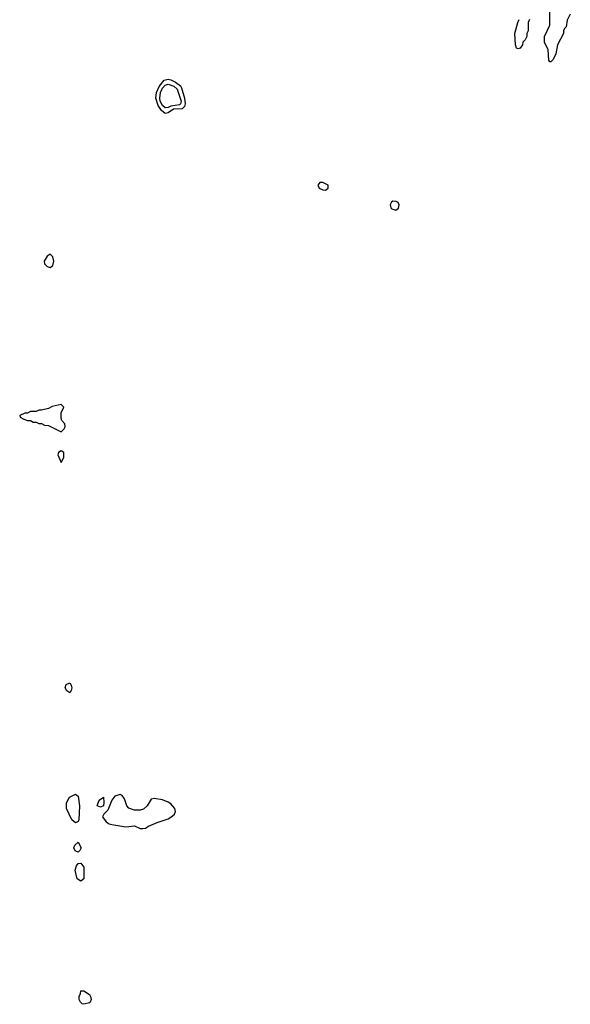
# Model space of a CAD drawing. Header units: inches. Extents: x 2792272 to 2951639, y 860504 to 1033803.
# Tile 117 of 209: x 2834774 to 2838692, y 995515 to 1002530. Entities that reach past the tile are written whole.
import ezdxf

# ---------------------------------------------------------------- set-up
doc = ezdxf.new("R2010")
doc.units = ezdxf.units.IN
doc.header["$MEASUREMENT"] = 0
doc.layers.add('C8030', color=7, linetype='Continuous')
doc.layers.add('C8939', color=7, linetype='Continuous')

msp = doc.modelspace()

# ---------------------------------------------------------------- linework, layer by layer
at = {"layer": 'C8030', "color": 4, "elevation": 8}
for points in [[(2838692, 1002570), (2838670, 1002526), (2838662, 1002478), (2838650, 1002466), (2838644.7, 1002450), (2838644.7, 1002430), (2838602, 1002350), (2838590, 1002286), (2838570, 1002246), (2838554, 1002230), (2838546, 1002230), (2838540.4, 1002240.4), (2838534.6, 1002314.6), (2838508, 1002370), (2838508, 1002410), (2838546, 1002490), (2838546, 1002590)], [(2838402, 1002530), (2838392, 1002510), (2838392, 1002450), (2838382, 1002430), (2838382, 1002410), (2838370, 1002386), (2838354, 1002370), (2838352, 1002350), (2838334.4, 1002325.6), (2838322, 1002322), (2838310, 1002326), (2838302, 1002350), (2838298, 1002430), (2838318, 1002510), (2838328.4, 1002531.6)]]:
    msp.add_lwpolyline(points, dxfattribs=at)
at = {"layer": 'C8030', "color": 4}
for points, elevation in [([(2835810, 1001861), (2835782.8, 1001882.8), (2835759, 1001919), (2835743.5, 1001970), (2835746.8, 1002010), (2835765.7, 1002054.3), (2835802.4, 1002097.6), (2835830, 1002104.7), (2835850, 1002100.2), (2835883.7, 1002083.7), (2835917.2, 1002057.2), (2835924.6, 1002044.6), (2835946, 1001970), (2835952.2, 1001930), (2835946.9, 1001910), (2835930, 1001894), (2835868.1, 1001891.9), (2835830, 1001865.7)], 8), ([(2835810, 1001901.6), (2835790, 1001917.6), (2835773.6, 1001950), (2835770.6, 1001970), (2835775.6, 1002010), (2835790, 1002041.5), (2835810, 1002064.2), (2835830, 1002070.2), (2835870, 1002056), (2835895.5, 1002035.5), (2835923, 1001950), (2835918.2, 1001930), (2835910, 1001923.2), (2835850, 1001913.6), (2835830, 1001904)], 4), ([(2836930, 1001369.2), (2836910, 1001368.7), (2836896, 1001350), (2836906, 1001330), (2836930, 1001317.3), (2836950, 1001314.8), (2836969, 1001330), (2836969, 1001350)], 12), ([(2837430, 1001236.9), (2837419.1, 1001230), (2837410.4, 1001210), (2837414.9, 1001190), (2837422.2, 1001182.2), (2837450, 1001173.7), (2837470, 1001187.3), (2837473.6, 1001210), (2837466.2, 1001226.2), (2837453.6, 1001233.6)], 12), ([(2834990, 1000859), (2834970, 1000844), (2834947.7, 1000810), (2834951, 1000790), (2834959.8, 1000779.8), (2834970, 1000771), (2834990, 1000764.7), (2835010, 1000778), (2835017, 1000810), (2835010, 1000839)], 12)]:
    msp.add_lwpolyline(points, close=True, dxfattribs=dict(at, elevation=elevation))
at = {"layer": 'C8939', "color": 4}
for points, elevation in [([(2835070, 999788), (2835005.4, 999774.6), (2834979.6, 999760.4), (2834930, 999748), (2834910, 999748), (2834890, 999738), (2834850, 999738), (2834830, 999726), (2834810, 999726), (2834774, 999710), (2834778, 999698), (2834803.6, 999683.6), (2834830, 999674), (2834850, 999674), (2834870, 999662), (2834890, 999662), (2834910, 999652), (2834930, 999652), (2834950, 999642), (2834979.6, 999639.6), (2835070, 999594), (2835090, 999614), (2835098, 999630), (2835095.3, 999650), (2835074.6, 999674.6), (2835068, 999690), (2835068, 999730), (2835088, 999770)], 12), ([(2835070, 999458), (2835050, 999446), (2835044.7, 999430), (2835070, 999374), (2835088, 999410), (2835087.3, 999447.3)], 12), ([(2835130, 997735.3), (2835110, 997748), (2835098, 997770), (2835105.6, 997794.4), (2835130, 997804.7), (2835141, 997790), (2835146, 997770), (2835141, 997750)], 8), ([(2835170, 996808.7), (2835146, 996830), (2835108, 996910), (2835108, 996950), (2835128, 996990), (2835170, 997011.3), (2835190, 996998), (2835200.4, 996930), (2835194.8, 996830), (2835190, 996818)], 8), ([(2835490, 997009), (2835450, 996997.2), (2835430, 996969.2), (2835401.3, 996898.7), (2835373.4, 996870), (2835364, 996850), (2835390, 996816), (2835410, 996801), (2835430, 996796), (2835530, 996778.8), (2835590, 996786.8), (2835630, 996767.7), (2835650, 996767.7), (2835670, 996770.6), (2835690, 996784), (2835751, 996811), (2835830, 996836.3), (2835850, 996847.7), (2835876.2, 996870), (2835882.9, 996890), (2835878.4, 996910), (2835850, 996943.7), (2835830, 996954.5), (2835790, 996972.3), (2835730, 996981.2), (2835710, 996977.2), (2835680.4, 996930), (2835654, 996906), (2835630, 996898.5), (2835590, 996897.4), (2835550, 996913.2), (2835536, 996930), (2835518.9, 996978.9), (2835502, 997002)], 12), ([(2835350, 996920.7), (2835325.2, 996930), (2835339, 996970), (2835370, 996992), (2835373.7, 996953.7), (2835370, 996929.6)], 8), ([(2835190, 996598), (2835168.9, 996608.9), (2835158, 996630), (2835166, 996650), (2835190, 996671.3), (2835210.4, 996630), (2835202, 996610)], 8), ([(2835210, 996393.2), (2835182, 996410), (2835169, 996470), (2835178, 996502), (2835190, 996518), (2835210, 996521), (2835230, 996491.3), (2835230, 996409)], 8), ([(2835230, 995515.3), (2835218, 995518), (2835206, 995530), (2835198, 995550), (2835198, 995570), (2835207.3, 995592.7), (2835208.7, 995611.3), (2835230, 995611.3), (2835270, 995584.7), (2835278.8, 995570), (2835282.8, 995550), (2835276, 995530), (2835270, 995525.2)], 8)]:
    msp.add_lwpolyline(points, close=True, dxfattribs=dict(at, elevation=elevation))

doc.saveas('drawing.dxf')
